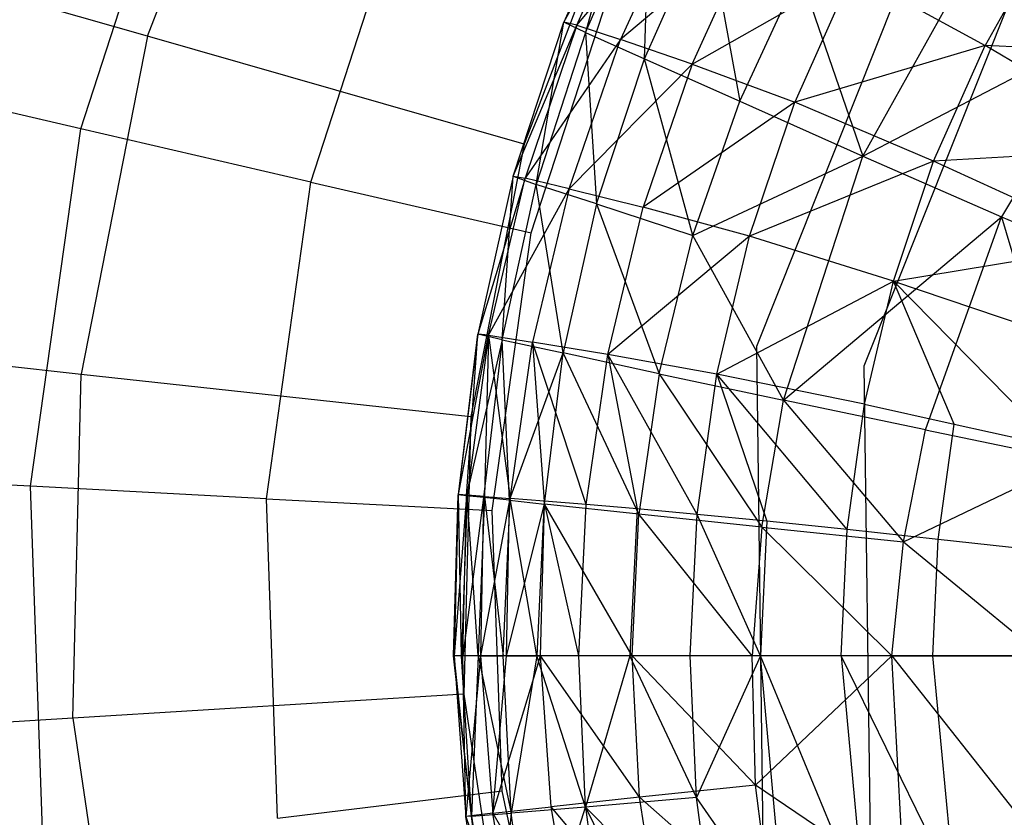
# Model space of a CAD drawing. Extents: x 1.6 to 24.9, y -15.7 to 0.
# Tile 6 of 246: x 3.172 to 4.254, y -12.047 to -11.17. Entities that reach past the tile are written whole.
import ezdxf

# ---------------------------------------------------------------- set-up
doc = ezdxf.new("R2010")
doc.units = 0
doc.header["$LTSCALE"] = 2.54
doc.layers.get('0').update_dxf_attribs({"color": 13, "linetype": 'CONTINUOUS'})

# ---------------------------------------------------------------- blocks, each defined once
blk = doc.blocks.new('ARES-203-D_STL')
at = {"color": 0}
for p, q in [((3.3125, -11.1887, 10.6443), (3.447, -10.8351, 10.6443)), ((3.3125, -11.1887, 10.6443), (3.447, -10.8351, 10.6443)), ((3.2392, -11.2905, 10.7733), (3.3618, -10.9132, 10.7733)), ((3.2392, -11.2905, 10.7733), (3.3618, -10.9132, 10.7733)), ((3.9821, -11.5292, 10.3659), (4.199, -10.9856, 10.3659)), ((3.9821, -11.5292, 16.5659), (4.199, -10.9856, 16.5659)), ((3.9821, -11.5292, 10.3659), (4.199, -10.9856, 10.3659)), ((3.9821, -11.5292, 16.5659), (4.199, -10.9856, 16.5659)), ((3.4921, -11.3489, 10.5824), (3.6007, -11.0146, 10.5824)), ((3.4921, -11.3489, 10.5824), (3.6007, -11.0146, 10.5824)), ((3.8426, -11.0095, 18.6091), (3.7701, -11.173, 18.6089)), ((3.8426, -11.0095, 18.6091), (3.7701, -11.173, 18.6089)), ((3.7701, -11.173, 18.6089), (3.8573, -11.0143, 18.1739)), ((3.7701, -11.173, 18.6089), (3.8573, -11.0143, 18.1739)), ((3.7842, -11.1764, 18.1737), (3.8573, -11.0143, 18.1739)), ((3.7842, -11.1764, 18.1737), (3.8573, -11.0143, 18.1739)), ((3.8426, -11.0095, 18.6091), (3.7938, -11.1846, 19.049)), ((3.8426, -11.0095, 18.6091), (3.7938, -11.1846, 19.049)), ((3.8351, -11.0219, 10.2859), (3.7265, -11.3072, 10.2859)), ((3.8351, -11.0219, 10.2859), (3.7265, -11.3072, 10.2859)), ((3.7938, -11.1846, 19.049), (3.8645, -11.0234, 19.0491)), ((3.7938, -11.1846, 19.049), (3.8645, -11.0234, 19.0491)), ((3.8587, -11.2133, 19.4881), (3.8645, -11.0234, 19.0491)), ((3.8587, -11.2133, 19.4881), (3.8645, -11.0234, 19.0491)), ((3.7842, -11.1764, 18.1737), (3.9044, -11.0345, 17.7492)), ((3.7842, -11.1764, 18.1737), (3.9044, -11.0345, 17.7492)), ((3.9044, -11.0345, 17.7492), (3.8323, -11.1924, 17.7491)), ((3.9044, -11.0345, 17.7492), (3.8323, -11.1924, 17.7491)), ((3.8587, -11.2133, 19.4881), (3.927, -11.0593, 19.4881)), ((3.8587, -11.2133, 19.4881), (3.927, -11.0593, 19.4881)), ((3.927, -11.0593, 19.4881), (3.9633, -11.2602, 19.9211)), ((3.927, -11.0593, 19.4881), (3.9633, -11.2602, 19.9211)), ((4.1001, -11.5511, 16.5659), (4.2996, -11.0509, 16.5659)), ((4.1001, -11.5511, 15.1659), (4.2996, -11.0509, 15.1659)), ((4.1001, -11.5511, 16.5659), (4.2996, -11.0509, 16.5659)), ((4.1001, -11.5511, 15.1659), (4.2996, -11.0509, 15.1659)), ((3.3125, -11.1887, 10.6443), (2.8676, -11.0614, 10.9263)), ((3.3125, -11.1887, 10.6443), (2.8676, -11.0614, 10.9263)), ((3.9799, -11.0678, 17.3414), (3.8323, -11.1924, 17.7491)), ((3.9799, -11.0678, 17.3414), (3.8323, -11.1924, 17.7491)), ((3.9112, -11.2193, 17.3414), (3.9799, -11.0678, 17.3414)), ((3.9112, -11.2193, 17.3414), (3.9799, -11.0678, 17.3414)), ((4.0987, -11.3203, 20.3432), (4.2356, -11.0748, 20.3428)), ((4.0987, -11.3203, 20.3432), (4.2356, -11.0748, 20.3428)), ((4.3012, -11.0775, 16.6034), (4.233, -11.1987, 16.6034)), ((4.3012, -11.0775, 16.6034), (4.233, -11.1987, 16.6034)), ((3.7343, -11.4048, 10.3659), (3.8295, -11.1117, 10.3659)), ((3.7343, -11.4048, 10.3659), (3.8295, -11.1117, 10.3659)), ((3.9112, -11.2193, 17.3414), (4.0872, -11.1192, 16.9576)), ((3.9112, -11.2193, 17.3414), (4.0872, -11.1192, 16.9576)), ((3.9633, -11.2602, 19.9211), (4.0291, -11.1183, 19.921)), ((3.9633, -11.2602, 19.9211), (4.0291, -11.1183, 19.921)), ((4.0872, -11.1192, 16.9576), (4.0238, -11.2612, 16.9574)), ((4.0872, -11.1192, 16.9576), (4.0238, -11.2612, 16.9574)), ((4.0291, -11.1183, 19.921), (4.0987, -11.3203, 20.3432)), ((4.0291, -11.1183, 19.921), (4.0987, -11.3203, 20.3432)), ((4.0872, -11.1192, 16.9576), (4.233, -11.1987, 16.6034)), ((4.0872, -11.1192, 16.9576), (4.233, -11.1987, 16.6034)), ((3.7143, -11.3425, 18.6088), (3.7701, -11.173, 18.6089)), ((3.7143, -11.3425, 18.6088), (3.7701, -11.173, 18.6089)), ((3.7143, -11.3425, 18.6088), (3.7842, -11.1764, 18.1737)), ((3.7143, -11.3425, 18.6088), (3.7842, -11.1764, 18.1737)), ((3.7842, -11.1764, 18.1737), (3.7274, -11.3446, 18.1736)), ((3.7842, -11.1764, 18.1737), (3.7274, -11.3446, 18.1736)), ((3.7397, -11.3515, 19.0489), (3.7701, -11.173, 18.6089)), ((3.7397, -11.3515, 19.0489), (3.7701, -11.173, 18.6089)), ((3.7842, -11.1764, 18.1737), (3.7701, -11.173, 18.6089)), ((3.7842, -11.1764, 18.1737), (3.7701, -11.173, 18.6089)), ((3.7938, -11.1846, 19.049), (3.7701, -11.173, 18.6089)), ((3.7938, -11.1846, 19.049), (3.7701, -11.173, 18.6089)), ((3.7842, -11.1764, 18.1737), (3.8323, -11.1924, 17.7491)), ((3.7842, -11.1764, 18.1737), (3.8323, -11.1924, 17.7491)), ((4.0987, -11.3203, 20.3432), (4.3768, -11.1754, 20.7509)), ((4.0987, -11.3203, 20.3432), (4.3768, -11.1754, 20.7509)), ((4.3768, -11.1754, 20.7509), (4.251, -11.3871, 20.7513)), ((4.3768, -11.1754, 20.7509), (4.251, -11.3871, 20.7513)), ((3.3125, -11.1887, 10.6443), (3.2396, -11.56, 10.6443)), ((3.3125, -11.1887, 10.6443), (3.2396, -11.56, 10.6443)), ((3.7265, -11.3072, 10.2859), (3.3125, -11.1887, 10.6443)), ((3.7265, -11.3072, 10.2859), (3.3125, -11.1887, 10.6443)), ((3.7938, -11.1846, 19.049), (3.7397, -11.3515, 19.0489)), ((3.7938, -11.1846, 19.049), (3.7397, -11.3515, 19.0489)), ((3.7938, -11.1846, 19.049), (3.8587, -11.2133, 19.4881)), ((3.7938, -11.1846, 19.049), (3.8587, -11.2133, 19.4881)), ((3.7938, -11.1846, 19.049), (3.806, -11.373, 19.4881)), ((3.7938, -11.1846, 19.049), (3.806, -11.373, 19.4881)), ((3.8323, -11.1924, 17.7491), (3.7274, -11.3446, 18.1736)), ((3.8323, -11.1924, 17.7491), (3.7274, -11.3446, 18.1736)), ((3.7759, -11.3564, 17.7491), (3.8323, -11.1924, 17.7491)), ((3.7759, -11.3564, 17.7491), (3.8323, -11.1924, 17.7491)), ((3.9112, -11.2193, 17.3414), (3.8323, -11.1924, 17.7491)), ((3.9112, -11.2193, 17.3414), (3.8323, -11.1924, 17.7491)), ((4.233, -11.1987, 16.6034), (4.0238, -11.2612, 16.9574)), ((4.233, -11.1987, 16.6034), (4.0238, -11.2612, 16.9574)), ((4.1765, -11.3259, 16.6034), (4.233, -11.1987, 16.6034)), ((4.1765, -11.3259, 16.6034), (4.233, -11.1987, 16.6034)), ((4.4816, -11.2117, 16.283), (4.233, -11.1987, 16.6034)), ((4.4236, -11.3122, 16.2839), (4.233, -11.1987, 16.6034)), ((4.4816, -11.2117, 16.283), (4.233, -11.1987, 16.6034)), ((4.4236, -11.3122, 16.2839), (4.233, -11.1987, 16.6034)), ((3.7759, -11.3564, 17.7491), (3.9112, -11.2193, 17.3414)), ((3.7759, -11.3564, 17.7491), (3.9112, -11.2193, 17.3414)), ((3.806, -11.373, 19.4881), (3.8587, -11.2133, 19.4881)), ((3.806, -11.373, 19.4881), (3.8587, -11.2133, 19.4881)), ((3.9112, -11.2193, 17.3414), (3.8573, -11.3767, 17.3414)), ((3.9112, -11.2193, 17.3414), (3.8573, -11.3767, 17.3414)), ((3.9117, -11.4078, 19.9212), (3.8587, -11.2133, 19.4881)), ((3.8587, -11.2133, 19.4881), (3.9633, -11.2602, 19.9211)), ((3.8587, -11.2133, 19.4881), (3.9633, -11.2602, 19.9211)), ((3.9117, -11.4078, 19.9212), (3.8587, -11.2133, 19.4881)), ((3.9112, -11.2193, 17.3414), (4.0238, -11.2612, 16.9574)), ((3.9112, -11.2193, 17.3414), (4.0238, -11.2612, 16.9574)), ((3.2392, -11.2905, 10.7733), (2.978, -11.2302, 10.9375)), ((3.2392, -11.2905, 10.7733), (2.978, -11.2302, 10.9375)), ((4.0238, -11.2612, 16.9574), (3.8573, -11.3767, 17.3414)), ((4.0238, -11.2612, 16.9574), (3.8573, -11.3767, 17.3414)), ((3.9117, -11.4078, 19.9212), (3.9633, -11.2602, 19.9211)), ((3.9117, -11.4078, 19.9212), (3.9633, -11.2602, 19.9211)), ((3.9633, -11.2602, 19.9211), (4.0987, -11.3203, 20.3432)), ((3.9633, -11.2602, 19.9211), (4.0987, -11.3203, 20.3432)), ((3.9741, -11.4086, 16.9572), (4.0238, -11.2612, 16.9574)), ((3.9741, -11.4086, 16.9572), (4.0238, -11.2612, 16.9574)), ((4.1765, -11.3259, 16.6034), (4.0238, -11.2612, 16.9574)), ((4.1765, -11.3259, 16.6034), (4.0238, -11.2612, 16.9574)), ((3.184, -11.6834, 10.7733), (3.2392, -11.2905, 10.7733)), ((3.184, -11.6834, 10.7733), (3.2392, -11.2905, 10.7733)), ((3.4921, -11.3489, 10.5824), (3.2392, -11.2905, 10.7733)), ((3.4921, -11.3489, 10.5824), (3.2392, -11.2905, 10.7733)), ((3.7265, -11.3072, 10.2859), (3.6677, -11.6068, 10.2859)), ((3.7265, -11.3072, 10.2859), (3.6677, -11.6068, 10.2859)), ((4.4236, -11.3122, 16.2839), (4.1765, -11.3259, 16.6034)), ((4.4236, -11.3122, 16.2839), (4.1765, -11.3259, 16.6034)), ((3.9117, -11.4078, 19.9212), (4.0987, -11.3203, 20.3432)), ((3.9117, -11.4078, 19.9212), (4.0987, -11.3203, 20.3432)), ((4.1765, -11.3259, 16.6034), (3.9741, -11.4086, 16.9572)), ((4.1765, -11.3259, 16.6034), (3.9741, -11.4086, 16.9572)), ((4.0115, -11.5887, 20.3435), (4.0987, -11.3203, 20.3432)), ((4.0115, -11.5887, 20.3435), (4.0987, -11.3203, 20.3432)), ((4.0987, -11.3203, 20.3432), (4.251, -11.3871, 20.7513)), ((4.0987, -11.3203, 20.3432), (4.251, -11.3871, 20.7513)), ((4.1323, -11.4578, 16.6034), (4.1765, -11.3259, 16.6034)), ((4.1323, -11.4578, 16.6034), (4.1765, -11.3259, 16.6034)), ((4.3756, -11.4177, 16.2847), (4.1765, -11.3259, 16.6034)), ((4.3756, -11.4177, 16.2847), (4.1765, -11.3259, 16.6034)), ((3.4431, -11.697, 10.5824), (3.4921, -11.3489, 10.5824)), ((3.4431, -11.697, 10.5824), (3.4921, -11.3489, 10.5824)), ((3.4921, -11.3489, 10.5824), (3.7343, -11.4048, 10.3659)), ((3.4921, -11.3489, 10.5824), (3.7343, -11.4048, 10.3659)), ((3.7143, -11.3425, 18.6088), (3.6754, -11.5163, 18.6087)), ((3.7143, -11.3425, 18.6088), (3.6754, -11.5163, 18.6087)), ((3.7274, -11.3446, 18.1736), (3.6754, -11.5163, 18.6087)), ((3.7274, -11.3446, 18.1736), (3.6754, -11.5163, 18.6087)), ((3.6872, -11.5174, 18.1735), (3.7274, -11.3446, 18.1736)), ((3.6872, -11.5174, 18.1735), (3.7274, -11.3446, 18.1736)), ((3.7023, -11.5224, 19.0488), (3.7143, -11.3425, 18.6088)), ((3.7023, -11.5224, 19.0488), (3.7143, -11.3425, 18.6088)), ((3.7023, -11.5224, 19.0488), (3.7397, -11.3515, 19.0489)), ((3.7023, -11.5224, 19.0488), (3.7397, -11.3515, 19.0489)), ((3.7143, -11.3425, 18.6088), (3.7274, -11.3446, 18.1736)), ((3.7143, -11.3425, 18.6088), (3.7274, -11.3446, 18.1736)), ((3.7143, -11.3425, 18.6088), (3.7397, -11.3515, 19.0489)), ((3.7143, -11.3425, 18.6088), (3.7397, -11.3515, 19.0489)), ((3.7759, -11.3564, 17.7491), (3.7274, -11.3446, 18.1736)), ((3.7759, -11.3564, 17.7491), (3.7274, -11.3446, 18.1736)), ((3.7693, -11.5368, 19.4881), (3.7397, -11.3515, 19.0489)), ((3.806, -11.373, 19.4881), (3.7397, -11.3515, 19.0489)), ((3.7693, -11.5368, 19.4881), (3.7397, -11.3515, 19.0489)), ((3.806, -11.373, 19.4881), (3.7397, -11.3515, 19.0489)), ((3.6872, -11.5174, 18.1735), (3.7759, -11.3564, 17.7491)), ((3.6872, -11.5174, 18.1735), (3.7759, -11.3564, 17.7491)), ((3.7759, -11.3564, 17.7491), (3.7355, -11.525, 17.7491)), ((3.7759, -11.3564, 17.7491), (3.7355, -11.525, 17.7491)), ((3.7759, -11.3564, 17.7491), (3.8573, -11.3767, 17.3414)), ((3.7759, -11.3564, 17.7491), (3.8573, -11.3767, 17.3414)), ((3.806, -11.373, 19.4881), (3.7693, -11.5368, 19.4881)), ((3.806, -11.373, 19.4881), (3.7693, -11.5368, 19.4881)), ((3.806, -11.373, 19.4881), (3.9117, -11.4078, 19.9212)), ((3.806, -11.373, 19.4881), (3.9117, -11.4078, 19.9212)), ((3.806, -11.373, 19.4881), (3.8747, -11.5596, 19.9213)), ((3.806, -11.373, 19.4881), (3.8747, -11.5596, 19.9213)), ((3.8184, -11.5386, 17.3414), (3.8573, -11.3767, 17.3414)), ((3.8184, -11.5386, 17.3414), (3.8573, -11.3767, 17.3414)), ((3.9741, -11.4086, 16.9572), (3.8573, -11.3767, 17.3414)), ((3.9741, -11.4086, 16.9572), (3.8573, -11.3767, 17.3414)), ((4.0115, -11.5887, 20.3435), (4.251, -11.3871, 20.7513)), ((4.0115, -11.5887, 20.3435), (4.251, -11.3871, 20.7513)), ((4.1677, -11.6214, 20.7515), (4.251, -11.3871, 20.7513)), ((4.1677, -11.6214, 20.7515), (4.251, -11.3871, 20.7513)), ((4.251, -11.3871, 20.7513), (4.5488, -11.5158, 21.5149)), ((4.251, -11.3871, 20.7513), (4.5488, -11.5158, 21.5149)), ((4.251, -11.3871, 20.7513), (4.3303, -11.655, 21.1427)), ((4.251, -11.3871, 20.7513), (4.3303, -11.655, 21.1427)), ((3.6914, -11.71, 10.3659), (3.7343, -11.4048, 10.3659)), ((3.6914, -11.71, 10.3659), (3.7343, -11.4048, 10.3659)), ((3.9741, -11.4086, 16.9572), (3.8184, -11.5386, 17.3414)), ((3.9741, -11.4086, 16.9572), (3.8184, -11.5386, 17.3414)), ((3.8747, -11.5596, 19.9213), (3.9117, -11.4078, 19.9212)), ((3.8747, -11.5596, 19.9213), (3.9117, -11.4078, 19.9212)), ((4.0115, -11.5887, 20.3435), (3.9117, -11.4078, 19.9212)), ((4.0115, -11.5887, 20.3435), (3.9117, -11.4078, 19.9212)), ((3.9383, -11.5601, 16.9571), (3.9741, -11.4086, 16.9572)), ((3.9383, -11.5601, 16.9571), (3.9741, -11.4086, 16.9572)), ((4.1323, -11.4578, 16.6034), (3.9741, -11.4086, 16.9572)), ((4.1323, -11.4578, 16.6034), (3.9741, -11.4086, 16.9572)), ((4.1323, -11.4578, 16.6034), (4.3756, -11.4177, 16.2847)), ((4.1323, -11.4578, 16.6034), (4.3756, -11.4177, 16.2847)), ((3.9383, -11.5601, 16.9571), (4.1323, -11.4578, 16.6034)), ((3.9383, -11.5601, 16.9571), (4.1323, -11.4578, 16.6034)), ((4.1005, -11.5932, 16.6033), (4.1323, -11.4578, 16.6034)), ((4.1005, -11.5932, 16.6033), (4.1323, -11.4578, 16.6034)), ((4.1323, -11.4578, 16.6034), (4.338, -11.5272, 16.2853)), ((4.311, -11.6398, 16.2858), (4.1323, -11.4578, 16.6034)), ((4.1992, -11.615, 16.44), (4.1323, -11.4578, 16.6034)), ((4.311, -11.6398, 16.2858), (4.1323, -11.4578, 16.6034)), ((4.1992, -11.615, 16.44), (4.1323, -11.4578, 16.6034)), ((4.1323, -11.4578, 16.6034), (4.338, -11.5272, 16.2853)), ((2.7795, -11.5096, 10.9263), (3.2396, -11.56, 10.6443)), ((2.7795, -11.5096, 10.9263), (3.2396, -11.56, 10.6443)), ((3.6754, -11.5163, 18.6087), (3.6538, -11.6926, 18.6086)), ((3.6754, -11.5163, 18.6087), (3.6538, -11.6926, 18.6086)), ((3.6542, -11.6924, 18.39), (3.6754, -11.5163, 18.6087)), ((3.6542, -11.6924, 18.39), (3.6754, -11.5163, 18.6087)), ((3.6542, -11.6924, 18.39), (3.6872, -11.5174, 18.1735)), ((3.6542, -11.6924, 18.39), (3.6872, -11.5174, 18.1735)), ((3.6629, -11.6937, 18.8284), (3.6754, -11.5163, 18.6087)), ((3.6629, -11.6937, 18.8284), (3.6754, -11.5163, 18.6087)), ((3.7023, -11.5224, 19.0488), (3.6629, -11.6937, 18.8284)), ((3.7023, -11.5224, 19.0488), (3.6629, -11.6937, 18.8284)), ((3.6872, -11.5174, 18.1735), (3.6639, -11.693, 18.1734)), ((3.6872, -11.5174, 18.1735), (3.6639, -11.693, 18.1734)), ((3.7023, -11.5224, 19.0488), (3.6754, -11.5163, 18.6087)), ((3.7023, -11.5224, 19.0488), (3.6754, -11.5163, 18.6087)), ((3.6872, -11.5174, 18.1735), (3.6754, -11.5163, 18.6087)), ((3.6872, -11.5174, 18.1735), (3.6754, -11.5163, 18.6087)), ((3.7023, -11.5224, 19.0488), (3.6818, -11.6958, 19.0488)), ((3.7023, -11.5224, 19.0488), (3.6818, -11.6958, 19.0488)), ((3.6872, -11.5174, 18.1735), (3.683, -11.6945, 17.9595)), ((3.6872, -11.5174, 18.1735), (3.683, -11.6945, 17.9595)), ((3.6872, -11.5174, 18.1735), (3.7112, -11.6967, 17.749)), ((3.6872, -11.5174, 18.1735), (3.7112, -11.6967, 17.749)), ((3.6872, -11.5174, 18.1735), (3.7355, -11.525, 17.7491)), ((3.6872, -11.5174, 18.1735), (3.7355, -11.525, 17.7491)), ((3.7105, -11.6988, 19.2689), (3.7023, -11.5224, 19.0488)), ((3.7023, -11.5224, 19.0488), (3.7693, -11.5368, 19.4881)), ((3.7023, -11.5224, 19.0488), (3.7693, -11.5368, 19.4881)), ((3.7105, -11.6988, 19.2689), (3.7023, -11.5224, 19.0488)), ((3.7112, -11.6967, 17.749), (3.7355, -11.525, 17.7491)), ((3.7112, -11.6967, 17.749), (3.7355, -11.525, 17.7491)), ((3.7355, -11.525, 17.7491), (3.7484, -11.6997, 17.5427)), ((3.8184, -11.5386, 17.3414), (3.7355, -11.525, 17.7491)), ((3.8184, -11.5386, 17.3414), (3.7355, -11.525, 17.7491)), ((3.7947, -11.7035, 17.3413), (3.7355, -11.525, 17.7491)), ((3.7947, -11.7035, 17.3413), (3.7355, -11.525, 17.7491)), ((3.7355, -11.525, 17.7491), (3.7484, -11.6997, 17.5427)), ((3.9898, -12.1144, 10.3659), (3.9821, -11.5292, 10.3659)), ((3.9898, -12.1144, 16.5659), (3.9821, -11.5292, 16.5659)), ((3.9821, -11.5292, 16.5659), (3.9821, -11.5292, 10.3659)), ((3.9898, -12.1144, 10.3659), (3.9821, -11.5292, 10.3659)), ((3.9821, -11.5292, 16.5659), (3.9821, -11.5292, 10.3659)), ((3.9898, -12.1144, 16.5659), (3.9821, -11.5292, 16.5659)), ((3.7105, -11.6988, 19.2689), (3.7693, -11.5368, 19.4881)), ((3.7105, -11.6988, 19.2689), (3.7693, -11.5368, 19.4881)), ((3.7487, -11.7029, 19.4881), (3.7693, -11.5368, 19.4881)), ((3.7487, -11.7029, 19.4881), (3.7693, -11.5368, 19.4881)), ((3.8524, -11.7141, 19.9213), (3.7693, -11.5368, 19.4881)), ((3.8747, -11.5596, 19.9213), (3.7693, -11.5368, 19.4881)), ((3.8524, -11.7141, 19.9213), (3.7693, -11.5368, 19.4881)), ((3.8747, -11.5596, 19.9213), (3.7693, -11.5368, 19.4881)), ((3.7947, -11.7035, 17.3413), (3.8184, -11.5386, 17.3414)), ((3.7947, -11.7035, 17.3413), (3.8184, -11.5386, 17.3414)), ((3.8184, -11.5386, 17.3414), (3.8505, -11.7083, 17.1458)), ((3.9383, -11.5601, 16.9571), (3.8184, -11.5386, 17.3414)), ((3.9383, -11.5601, 16.9571), (3.8184, -11.5386, 17.3414)), ((3.9165, -11.7143, 16.957), (3.8184, -11.5386, 17.3414)), ((3.9165, -11.7143, 16.957), (3.8184, -11.5386, 17.3414)), ((3.8184, -11.5386, 17.3414), (3.8505, -11.7083, 17.1458)), ((4.1072, -12.0895, 16.5659), (4.1001, -11.5511, 16.5659)), ((4.1072, -12.0895, 15.1659), (4.1001, -11.5511, 15.1659)), ((4.1001, -11.5511, 15.1659), (4.1001, -11.5511, 16.5659)), ((4.1072, -12.0895, 16.5659), (4.1001, -11.5511, 16.5659)), ((4.1001, -11.5511, 15.1659), (4.1001, -11.5511, 16.5659)), ((4.1072, -12.0895, 15.1659), (4.1001, -11.5511, 15.1659)), ((3.2305, -11.9382, 10.6443), (3.2396, -11.56, 10.6443)), ((3.2305, -11.9382, 10.6443), (3.2396, -11.56, 10.6443)), ((3.2396, -11.56, 10.6443), (3.6677, -11.6068, 10.2859)), ((3.2396, -11.56, 10.6443), (3.6677, -11.6068, 10.2859)), ((3.8747, -11.5596, 19.9213), (3.8524, -11.7141, 19.9213)), ((3.8747, -11.5596, 19.9213), (3.8524, -11.7141, 19.9213)), ((3.8747, -11.5596, 19.9213), (4.0115, -11.5887, 20.3435)), ((3.8747, -11.5596, 19.9213), (4.0115, -11.5887, 20.3435)), ((3.8747, -11.5596, 19.9213), (3.9875, -11.7283, 20.3435)), ((3.8747, -11.5596, 19.9213), (3.9875, -11.7283, 20.3435)), ((3.9165, -11.7143, 16.957), (3.9383, -11.5601, 16.9571)), ((3.9165, -11.7143, 16.957), (3.9383, -11.5601, 16.9571)), ((3.9383, -11.5601, 16.9571), (3.9932, -11.7218, 16.7759)), ((4.1005, -11.5932, 16.6033), (3.9383, -11.5601, 16.9571)), ((4.1005, -11.5932, 16.6033), (3.9383, -11.5601, 16.9571)), ((4.0813, -11.7309, 16.6033), (3.9383, -11.5601, 16.9571)), ((4.0813, -11.7309, 16.6033), (3.9383, -11.5601, 16.9571)), ((3.9383, -11.5601, 16.9571), (3.9932, -11.7218, 16.7759)), ((3.9875, -11.7283, 20.3435), (4.0115, -11.5887, 20.3435)), ((3.9875, -11.7283, 20.3435), (4.0115, -11.5887, 20.3435)), ((4.1677, -11.6214, 20.7515), (4.0115, -11.5887, 20.3435)), ((4.0115, -11.5887, 20.3435), (4.1432, -11.7444, 20.7516)), ((4.0115, -11.5887, 20.3435), (4.1432, -11.7444, 20.7516)), ((4.1677, -11.6214, 20.7515), (4.0115, -11.5887, 20.3435)), ((4.0813, -11.7309, 16.6033), (4.1005, -11.5932, 16.6033)), ((4.0813, -11.7309, 16.6033), (4.1005, -11.5932, 16.6033)), ((4.1005, -11.5932, 16.6033), (4.1992, -11.615, 16.44)), ((4.1005, -11.5932, 16.6033), (4.1992, -11.615, 16.44)), ((3.6677, -11.6068, 10.2859), (3.6603, -11.912, 10.2859)), ((3.6677, -11.6068, 10.2859), (3.6603, -11.912, 10.2859)), ((4.1432, -11.7444, 20.7516), (4.1677, -11.6214, 20.7515)), ((4.1432, -11.7444, 20.7516), (4.1677, -11.6214, 20.7515)), ((4.1677, -11.6214, 20.7515), (4.3303, -11.655, 21.1427)), ((4.1677, -11.6214, 20.7515), (4.3303, -11.655, 21.1427)), ((4.1814, -11.7419, 16.4402), (4.1992, -11.615, 16.44)), ((4.1814, -11.7419, 16.4402), (4.1992, -11.615, 16.44)), ((4.1992, -11.615, 16.44), (4.311, -11.6398, 16.2858)), ((4.1992, -11.615, 16.44), (4.311, -11.6398, 16.2858)), ((4.1432, -11.7444, 20.7516), (4.3303, -11.655, 21.1427)), ((4.1432, -11.7444, 20.7516), (4.3303, -11.655, 21.1427)), ((3.184, -11.6834, 10.7733), (2.9163, -11.6694, 10.9375)), ((3.184, -11.6834, 10.7733), (2.9163, -11.6694, 10.9375)), ((3.1978, -12.0799, 10.7733), (3.184, -11.6834, 10.7733)), ((3.4431, -11.697, 10.5824), (3.184, -11.6834, 10.7733)), ((3.1978, -12.0799, 10.7733), (3.184, -11.6834, 10.7733)), ((3.4431, -11.697, 10.5824), (3.184, -11.6834, 10.7733)), ((3.4554, -12.0483, 10.5824), (3.4431, -11.697, 10.5824)), ((3.4431, -11.697, 10.5824), (3.6914, -11.71, 10.3659)), ((3.4431, -11.697, 10.5824), (3.6914, -11.71, 10.3659)), ((3.4554, -12.0483, 10.5824), (3.4431, -11.697, 10.5824)), ((3.6489, -11.8698, 18.39), (3.6542, -11.6924, 18.39)), ((3.6489, -11.8698, 18.39), (3.6542, -11.6924, 18.39)), ((3.6489, -11.8698, 18.39), (3.6538, -11.6926, 18.6086)), ((3.6489, -11.8698, 18.39), (3.6538, -11.6926, 18.6086)), ((3.6538, -11.6926, 18.6086), (3.6494, -11.8698, 18.6086)), ((3.6538, -11.6926, 18.6086), (3.6494, -11.8698, 18.6086)), ((3.6629, -11.6937, 18.8284), (3.6494, -11.8698, 18.6086)), ((3.6629, -11.6937, 18.8284), (3.6494, -11.8698, 18.6086)), ((3.6542, -11.6924, 18.39), (3.6538, -11.6926, 18.6086)), ((3.6542, -11.6924, 18.39), (3.6538, -11.6926, 18.6086)), ((3.6629, -11.6937, 18.8284), (3.6538, -11.6926, 18.6086)), ((3.6629, -11.6937, 18.8284), (3.6538, -11.6926, 18.6086)), ((3.6639, -11.693, 18.1734), (3.6542, -11.6924, 18.39)), ((3.6639, -11.693, 18.1734), (3.6542, -11.6924, 18.39)), ((3.6577, -11.8698, 18.1734), (3.6542, -11.6924, 18.39)), ((3.6577, -11.8698, 18.1734), (3.6542, -11.6924, 18.39)), ((3.6639, -11.693, 18.1734), (3.6577, -11.8698, 18.1734)), ((3.6639, -11.693, 18.1734), (3.6577, -11.8698, 18.1734)), ((3.6592, -11.8698, 18.8284), (3.6629, -11.6937, 18.8284)), ((3.6592, -11.8698, 18.8284), (3.6629, -11.6937, 18.8284)), ((3.6818, -11.6958, 19.0488), (3.6592, -11.8698, 18.8284)), ((3.6818, -11.6958, 19.0488), (3.6592, -11.8698, 18.8284)), ((3.6818, -11.6958, 19.0488), (3.6629, -11.6937, 18.8284)), ((3.6818, -11.6958, 19.0488), (3.6629, -11.6937, 18.8284)), ((3.683, -11.6945, 17.9595), (3.6639, -11.693, 18.1734)), ((3.683, -11.6945, 17.9595), (3.6639, -11.693, 18.1734)), ((3.6759, -11.8698, 17.9595), (3.6639, -11.693, 18.1734)), ((3.6759, -11.8698, 17.9595), (3.6639, -11.693, 18.1734)), ((3.683, -11.6945, 17.9595), (3.6759, -11.8698, 17.9595)), ((3.683, -11.6945, 17.9595), (3.6759, -11.8698, 17.9595)), ((3.6818, -11.6958, 19.0488), (3.6784, -11.8698, 19.0487)), ((3.6818, -11.6958, 19.0488), (3.6784, -11.8698, 19.0487)), ((3.7105, -11.6988, 19.2689), (3.6818, -11.6958, 19.0488)), ((3.7105, -11.6988, 19.2689), (3.6818, -11.6958, 19.0488)), ((3.683, -11.6945, 17.9595), (3.7034, -11.8698, 17.749)), ((3.683, -11.6945, 17.9595), (3.7034, -11.8698, 17.749)), ((3.683, -11.6945, 17.9595), (3.7112, -11.6967, 17.749)), ((3.683, -11.6945, 17.9595), (3.7112, -11.6967, 17.749)), ((3.7034, -11.8698, 17.749), (3.7112, -11.6967, 17.749)), ((3.7034, -11.8698, 17.749), (3.7112, -11.6967, 17.749)), ((3.7484, -11.6997, 17.5427), (3.7112, -11.6967, 17.749)), ((3.7484, -11.6997, 17.5427), (3.7112, -11.6967, 17.749)), ((3.7402, -11.8698, 17.5427), (3.7112, -11.6967, 17.749)), ((3.7402, -11.8698, 17.5427), (3.7112, -11.6967, 17.749)), ((3.7105, -11.6988, 19.2689), (3.6784, -11.8698, 19.0487)), ((3.7105, -11.6988, 19.2689), (3.6784, -11.8698, 19.0487)), ((3.7069, -11.8698, 19.2689), (3.7105, -11.6988, 19.2689)), ((3.7069, -11.8698, 19.2689), (3.7105, -11.6988, 19.2689)), ((3.7069, -11.8698, 19.2689), (3.7487, -11.7029, 19.4881)), ((3.7069, -11.8698, 19.2689), (3.7487, -11.7029, 19.4881)), ((3.7105, -11.6988, 19.2689), (3.7487, -11.7029, 19.4881)), ((3.7105, -11.6988, 19.2689), (3.7487, -11.7029, 19.4881)), ((3.7484, -11.6997, 17.5427), (3.7402, -11.8698, 17.5427)), ((3.7484, -11.6997, 17.5427), (3.7402, -11.8698, 17.5427)), ((3.7444, -11.8698, 19.4881), (3.7487, -11.7029, 19.4881)), ((3.7444, -11.8698, 19.4881), (3.7487, -11.7029, 19.4881)), ((3.7947, -11.7035, 17.3413), (3.7484, -11.6997, 17.5427)), ((3.7947, -11.7035, 17.3413), (3.7484, -11.6997, 17.5427)), ((3.7864, -11.8698, 17.3413), (3.7484, -11.6997, 17.5427)), ((3.7864, -11.8698, 17.3413), (3.7484, -11.6997, 17.5427)), ((3.8452, -11.8698, 19.9213), (3.7487, -11.7029, 19.4881)), ((3.8452, -11.8698, 19.9213), (3.7487, -11.7029, 19.4881)), ((3.8524, -11.7141, 19.9213), (3.7487, -11.7029, 19.4881)), ((3.8524, -11.7141, 19.9213), (3.7487, -11.7029, 19.4881)), ((3.7864, -11.8698, 17.3413), (3.7947, -11.7035, 17.3413)), ((3.7864, -11.8698, 17.3413), (3.7947, -11.7035, 17.3413)), ((3.8505, -11.7083, 17.1458), (3.7947, -11.7035, 17.3413)), ((3.8505, -11.7083, 17.1458), (3.7947, -11.7035, 17.3413)), ((3.8505, -11.7083, 17.1458), (3.8426, -11.8698, 17.1458)), ((3.8505, -11.7083, 17.1458), (3.8426, -11.8698, 17.1458)), ((3.9165, -11.7143, 16.957), (3.8505, -11.7083, 17.1458)), ((3.9165, -11.7143, 16.957), (3.8505, -11.7083, 17.1458)), ((3.7021, -12.018, 10.3659), (3.6914, -11.71, 10.3659)), ((3.7021, -12.018, 10.3659), (3.6914, -11.71, 10.3659)), ((3.8452, -11.8698, 19.9213), (3.8524, -11.7141, 19.9213)), ((3.8452, -11.8698, 19.9213), (3.8524, -11.7141, 19.9213)), ((3.9771, -11.8698, 20.3436), (3.8524, -11.7141, 19.9213)), ((3.9875, -11.7283, 20.3435), (3.8524, -11.7141, 19.9213)), ((3.9771, -11.8698, 20.3436), (3.8524, -11.7141, 19.9213)), ((3.9875, -11.7283, 20.3435), (3.8524, -11.7141, 19.9213)), ((3.909, -11.8698, 16.957), (3.9165, -11.7143, 16.957)), ((3.909, -11.8698, 16.957), (3.9165, -11.7143, 16.957)), ((3.9932, -11.7218, 16.7759), (3.9165, -11.7143, 16.957)), ((3.9932, -11.7218, 16.7759), (3.9165, -11.7143, 16.957)), ((3.9862, -11.8698, 16.7758), (3.9165, -11.7143, 16.957)), ((3.9862, -11.8698, 16.7758), (3.9165, -11.7143, 16.957)), ((3.9875, -11.7283, 20.3435), (3.9771, -11.8698, 20.3436)), ((3.9875, -11.7283, 20.3435), (3.9771, -11.8698, 20.3436)), ((3.9932, -11.7218, 16.7759), (3.9862, -11.8698, 16.7758)), ((3.9932, -11.7218, 16.7759), (3.9862, -11.8698, 16.7758)), ((3.9875, -11.7283, 20.3435), (4.1432, -11.7444, 20.7516)), ((3.9875, -11.7283, 20.3435), (4.1432, -11.7444, 20.7516)), ((3.9875, -11.7283, 20.3435), (4.1307, -11.8698, 20.7516)), ((3.9875, -11.7283, 20.3435), (4.1307, -11.8698, 20.7516)), ((4.0813, -11.7309, 16.6033), (3.9932, -11.7218, 16.7759)), ((4.0813, -11.7309, 16.6033), (3.9932, -11.7218, 16.7759)), ((4.0748, -11.8698, 16.6033), (4.0813, -11.7309, 16.6033)), ((4.0748, -11.8698, 16.6033), (4.0813, -11.7309, 16.6033)), ((4.1814, -11.7419, 16.4402), (4.0813, -11.7309, 16.6033)), ((4.1814, -11.7419, 16.4402), (4.0813, -11.7309, 16.6033)), ((4.1307, -11.8698, 20.7516), (4.1432, -11.7444, 20.7516)), ((4.1307, -11.8698, 20.7516), (4.1432, -11.7444, 20.7516)), ((4.1432, -11.7444, 20.7516), (4.2955, -11.8698, 21.1428)), ((4.1432, -11.7444, 20.7516), (4.2955, -11.8698, 21.1428)), ((4.1755, -11.8698, 16.4402), (4.1814, -11.7419, 16.4402)), ((4.1755, -11.8698, 16.4402), (4.1814, -11.7419, 16.4402)), ((4.2947, -11.7543, 16.2861), (4.1814, -11.7419, 16.4402)), ((4.2947, -11.7543, 16.2861), (4.1814, -11.7419, 16.4402)), ((3.6577, -11.8698, 18.1734), (3.6489, -11.8698, 18.39)), ((3.6686, -12.0462, 18.1734), (3.6489, -11.8698, 18.39)), ((3.6577, -11.8698, 18.1734), (3.6489, -11.8698, 18.39)), ((3.6489, -11.8698, 18.39), (3.6494, -11.8698, 18.6086)), ((3.6489, -11.8698, 18.39), (3.6494, -11.8698, 18.6086)), ((3.6686, -12.0462, 18.1734), (3.6489, -11.8698, 18.39)), ((3.6592, -11.8698, 18.8284), (3.6494, -11.8698, 18.6086)), ((3.6494, -11.8698, 18.6086), (3.6622, -12.0463, 18.6086)), ((3.6592, -11.8698, 18.8284), (3.6494, -11.8698, 18.6086)), ((3.6686, -12.0462, 18.1734), (3.6494, -11.8698, 18.6086)), ((3.6686, -12.0462, 18.1734), (3.6494, -11.8698, 18.6086)), ((3.6494, -11.8698, 18.6086), (3.6622, -12.0463, 18.6086)), ((3.6759, -11.8698, 17.9595), (3.6577, -11.8698, 18.1734)), ((3.6759, -11.8698, 17.9595), (3.6577, -11.8698, 18.1734)), ((3.6686, -12.0462, 18.1734), (3.6577, -11.8698, 18.1734)), ((3.6686, -12.0462, 18.1734), (3.6577, -11.8698, 18.1734)), ((3.6622, -12.0463, 18.6086), (3.6592, -11.8698, 18.8284)), ((3.6784, -11.8698, 19.0487), (3.6592, -11.8698, 18.8284)), ((3.6622, -12.0463, 18.6086), (3.6592, -11.8698, 18.8284)), ((3.6784, -11.8698, 19.0487), (3.6592, -11.8698, 18.8284)), ((3.6784, -11.8698, 19.0487), (3.6622, -12.0463, 18.6086)), ((3.6784, -11.8698, 19.0487), (3.6622, -12.0463, 18.6086)), ((3.6759, -11.8698, 17.9595), (3.6686, -12.0462, 18.1734)), ((3.6759, -11.8698, 17.9595), (3.6686, -12.0462, 18.1734)), ((3.6759, -11.8698, 17.9595), (3.712, -12.0429, 17.749)), ((3.6759, -11.8698, 17.9595), (3.712, -12.0429, 17.749)), ((3.6759, -11.8698, 17.9595), (3.7034, -11.8698, 17.749)), ((3.6759, -11.8698, 17.9595), (3.7034, -11.8698, 17.749)), ((3.7069, -11.8698, 19.2689), (3.6784, -11.8698, 19.0487)), ((3.6784, -11.8698, 19.0487), (3.6919, -12.0429, 19.0488)), ((3.7069, -11.8698, 19.2689), (3.6784, -11.8698, 19.0487)), ((3.6784, -11.8698, 19.0487), (3.6919, -12.0429, 19.0488)), ((3.6919, -12.0429, 19.0488), (3.7069, -11.8698, 19.2689)), ((3.6919, -12.0429, 19.0488), (3.7069, -11.8698, 19.2689)), ((3.6919, -12.0429, 19.0488), (3.7444, -11.8698, 19.4881)), ((3.6919, -12.0429, 19.0488), (3.7444, -11.8698, 19.4881)), ((3.7402, -11.8698, 17.5427), (3.7034, -11.8698, 17.749)), ((3.7402, -11.8698, 17.5427), (3.7034, -11.8698, 17.749)), ((3.712, -12.0429, 17.749), (3.7034, -11.8698, 17.749)), ((3.712, -12.0429, 17.749), (3.7034, -11.8698, 17.749)), ((3.7069, -11.8698, 19.2689), (3.7444, -11.8698, 19.4881)), ((3.7069, -11.8698, 19.2689), (3.7444, -11.8698, 19.4881)), ((3.7402, -11.8698, 17.5427), (3.712, -12.0429, 17.749)), ((3.7402, -11.8698, 17.5427), (3.712, -12.0429, 17.749)), ((3.7864, -11.8698, 17.3413), (3.7402, -11.8698, 17.5427)), ((3.7864, -11.8698, 17.3413), (3.7402, -11.8698, 17.5427)), ((3.7938, -12.0363, 17.3413), (3.7402, -11.8698, 17.5427)), ((3.7938, -12.0363, 17.3413), (3.7402, -11.8698, 17.5427)), ((3.7563, -12.0359, 19.4881), (3.7444, -11.8698, 19.4881)), ((3.8533, -12.0253, 19.9213), (3.7444, -11.8698, 19.4881)), ((3.7563, -12.0359, 19.4881), (3.7444, -11.8698, 19.4881)), ((3.8533, -12.0253, 19.9213), (3.7444, -11.8698, 19.4881)), ((3.8452, -11.8698, 19.9213), (3.7444, -11.8698, 19.4881)), ((3.8452, -11.8698, 19.9213), (3.7444, -11.8698, 19.4881)), ((3.8426, -11.8698, 17.1458), (3.7864, -11.8698, 17.3413)), ((3.8426, -11.8698, 17.1458), (3.7864, -11.8698, 17.3413)), ((3.7938, -12.0363, 17.3413), (3.7864, -11.8698, 17.3413)), ((3.7938, -12.0363, 17.3413), (3.7864, -11.8698, 17.3413)), ((3.8426, -11.8698, 17.1458), (3.7938, -12.0363, 17.3413)), ((3.8426, -11.8698, 17.1458), (3.7938, -12.0363, 17.3413)), ((3.909, -11.8698, 16.957), (3.8426, -11.8698, 17.1458)), ((3.909, -11.8698, 16.957), (3.8426, -11.8698, 17.1458)), ((3.9158, -12.0254, 16.957), (3.8426, -11.8698, 17.1458)), ((3.9158, -12.0254, 16.957), (3.8426, -11.8698, 17.1458)), ((3.8533, -12.0253, 19.9213), (3.8452, -11.8698, 19.9213)), ((3.9808, -12.0118, 20.3435), (3.8452, -11.8698, 19.9213)), ((3.8533, -12.0253, 19.9213), (3.8452, -11.8698, 19.9213)), ((3.9808, -12.0118, 20.3435), (3.8452, -11.8698, 19.9213)), ((3.9771, -11.8698, 20.3436), (3.8452, -11.8698, 19.9213)), ((3.9771, -11.8698, 20.3436), (3.8452, -11.8698, 19.9213)), ((3.9862, -11.8698, 16.7758), (3.909, -11.8698, 16.957)), ((3.9862, -11.8698, 16.7758), (3.909, -11.8698, 16.957)), ((3.9158, -12.0254, 16.957), (3.909, -11.8698, 16.957)), ((3.9158, -12.0254, 16.957), (3.909, -11.8698, 16.957)), ((3.9862, -11.8698, 16.7758), (3.9158, -12.0254, 16.957)), ((3.9862, -11.8698, 16.7758), (3.9158, -12.0254, 16.957)), ((3.9808, -12.0118, 20.3435), (3.9771, -11.8698, 20.3436)), ((4.1307, -11.8698, 20.7516), (3.9771, -11.8698, 20.3436)), ((3.9808, -12.0118, 20.3435), (3.9771, -11.8698, 20.3436)), ((4.1307, -11.8698, 20.7516), (3.9771, -11.8698, 20.3436)), ((4.1307, -11.8698, 20.7516), (3.9808, -12.0118, 20.3435)), ((4.1307, -11.8698, 20.7516), (3.9808, -12.0118, 20.3435)), ((4.0748, -11.8698, 16.6033), (3.9862, -11.8698, 16.7758)), ((4.0748, -11.8698, 16.6033), (3.9862, -11.8698, 16.7758)), ((4.1004, -12.1464, 16.6033), (3.9862, -11.8698, 16.7758)), ((4.1004, -12.1464, 16.6033), (3.9862, -11.8698, 16.7758)), ((4.0131, -12.1647, 16.7759), (3.9862, -11.8698, 16.7758)), ((4.0131, -12.1647, 16.7759), (3.9862, -11.8698, 16.7758)), ((4.1755, -11.8698, 16.4402), (4.0748, -11.8698, 16.6033)), ((4.0748, -11.8698, 16.6033), (4.1004, -12.1464, 16.6033)), ((4.1755, -11.8698, 16.4402), (4.0748, -11.8698, 16.6033)), ((4.1994, -12.1245, 16.44), (4.0748, -11.8698, 16.6033)), ((4.1994, -12.1245, 16.44), (4.0748, -11.8698, 16.6033)), ((4.0748, -11.8698, 16.6033), (4.1004, -12.1464, 16.6033)), ((4.1444, -12.1229, 20.7515), (4.1307, -11.8698, 20.7516)), ((4.1307, -11.8698, 20.7516), (4.2955, -11.8698, 21.1428)), ((4.1307, -11.8698, 20.7516), (4.2955, -11.8698, 21.1428)), ((4.1307, -11.8698, 20.7516), (4.3049, -12.0905, 21.1427)), ((4.1307, -11.8698, 20.7516), (4.3049, -12.0905, 21.1427)), ((4.1444, -12.1229, 20.7515), (4.1307, -11.8698, 20.7516)), ((4.2892, -11.8698, 16.2862), (4.1755, -11.8698, 16.4402)), ((4.1994, -12.1245, 16.44), (4.1755, -11.8698, 16.4402)), ((4.2892, -11.8698, 16.2862), (4.1755, -11.8698, 16.4402)), ((4.1994, -12.1245, 16.44), (4.1755, -11.8698, 16.4402)), ((3.6603, -11.912, 10.2859), (3.2305, -11.9382, 10.6443)), ((3.6603, -11.912, 10.2859), (3.2305, -11.9382, 10.6443)), ((3.6603, -11.912, 10.2859), (3.7047, -12.2141, 10.2859)), ((3.6603, -11.912, 10.2859), (3.7047, -12.2141, 10.2859)), ((3.2305, -11.9382, 10.6443), (2.7686, -11.9663, 10.9263)), ((3.2305, -11.9382, 10.6443), (2.7686, -11.9663, 10.9263)), ((3.2305, -11.9382, 10.6443), (3.2854, -12.3125, 10.6443)), ((3.2305, -11.9382, 10.6443), (3.2854, -12.3125, 10.6443)), ((3.4554, -12.0483, 10.5824), (3.7021, -12.018, 10.3659)), ((3.4554, -12.0483, 10.5824), (3.7021, -12.018, 10.3659)), ((3.7662, -12.3195, 10.3659), (3.7021, -12.018, 10.3659)), ((3.7662, -12.3195, 10.3659), (3.7021, -12.018, 10.3659)), ((3.9808, -12.0118, 20.3435), (3.8533, -12.0253, 19.9213)), ((3.9808, -12.0118, 20.3435), (3.8533, -12.0253, 19.9213)), ((3.999, -12.1529, 20.3435), (3.9808, -12.0118, 20.3435)), ((4.1444, -12.1229, 20.7515), (3.9808, -12.0118, 20.3435)), ((3.999, -12.1529, 20.3435), (3.9808, -12.0118, 20.3435)), ((4.1444, -12.1229, 20.7515), (3.9808, -12.0118, 20.3435)), ((3.8533, -12.0253, 19.9213), (3.7563, -12.0359, 19.4881)), ((3.8533, -12.0253, 19.9213), (3.7563, -12.0359, 19.4881)), ((3.9158, -12.0254, 16.957), (3.7938, -12.0363, 17.3413)), ((3.9158, -12.0254, 16.957), (3.7938, -12.0363, 17.3413)), ((3.8768, -12.179, 19.9213), (3.8533, -12.0253, 19.9213)), ((3.999, -12.1529, 20.3435), (3.8533, -12.0253, 19.9213)), ((3.8768, -12.179, 19.9213), (3.8533, -12.0253, 19.9213)), ((3.999, -12.1529, 20.3435), (3.8533, -12.0253, 19.9213)), ((4.0131, -12.1647, 16.7759), (3.9158, -12.0254, 16.957)), ((4.0131, -12.1647, 16.7759), (3.9158, -12.0254, 16.957)), ((3.937, -12.1797, 16.9571), (3.9158, -12.0254, 16.957)), ((3.937, -12.1797, 16.9571), (3.9158, -12.0254, 16.957)), ((3.6919, -12.0429, 19.0488), (3.6622, -12.0463, 18.6086)), ((3.6919, -12.0429, 19.0488), (3.6622, -12.0463, 18.6086)), ((3.6686, -12.0462, 18.1734), (3.712, -12.0429, 17.749)), ((3.6686, -12.0462, 18.1734), (3.712, -12.0429, 17.749)), ((3.6919, -12.0429, 19.0488), (3.7563, -12.0359, 19.4881)), ((3.6919, -12.0429, 19.0488), (3.7563, -12.0359, 19.4881)), ((3.7216, -12.2134, 19.0488), (3.6919, -12.0429, 19.0488)), ((3.6919, -12.0429, 19.0488), (3.7841, -12.1996, 19.4881)), ((3.6919, -12.0429, 19.0488), (3.7841, -12.1996, 19.4881)), ((3.7216, -12.2134, 19.0488), (3.6919, -12.0429, 19.0488)), ((3.712, -12.0429, 17.749), (3.696, -12.2206, 18.1735)), ((3.712, -12.0429, 17.749), (3.696, -12.2206, 18.1735)), ((3.7938, -12.0363, 17.3413), (3.712, -12.0429, 17.749)), ((3.7938, -12.0363, 17.3413), (3.712, -12.0429, 17.749)), ((3.7371, -12.2142, 17.7491), (3.712, -12.0429, 17.749)), ((3.7371, -12.2142, 17.7491), (3.712, -12.0429, 17.749)), ((3.7371, -12.2142, 17.7491), (3.7938, -12.0363, 17.3413)), ((3.7371, -12.2142, 17.7491), (3.7938, -12.0363, 17.3413)), ((3.7841, -12.1996, 19.4881), (3.7563, -12.0359, 19.4881)), ((3.8768, -12.179, 19.9213), (3.7563, -12.0359, 19.4881)), ((3.7841, -12.1996, 19.4881), (3.7563, -12.0359, 19.4881)), ((3.8768, -12.179, 19.9213), (3.7563, -12.0359, 19.4881)), ((3.7938, -12.0363, 17.3413), (3.8167, -12.2013, 17.3414)), ((3.7938, -12.0363, 17.3413), (3.8167, -12.2013, 17.3414)), ((3.7938, -12.0363, 17.3413), (3.8716, -12.1918, 17.1459)), ((3.937, -12.1797, 16.9571), (3.7938, -12.0363, 17.3413)), ((3.937, -12.1797, 16.9571), (3.7938, -12.0363, 17.3413)), ((3.7938, -12.0363, 17.3413), (3.8716, -12.1918, 17.1459)), ((3.6686, -12.0462, 18.1734), (3.6622, -12.0463, 18.6086)), ((3.6686, -12.0462, 18.1734), (3.6622, -12.0463, 18.6086)), ((3.6622, -12.0463, 18.6086), (3.7216, -12.2134, 19.0488)), ((3.6916, -12.2203, 18.6087), (3.6622, -12.0463, 18.6086)), ((3.6916, -12.2203, 18.6087), (3.6622, -12.0463, 18.6086)), ((3.6622, -12.0463, 18.6086), (3.7216, -12.2134, 19.0488)), ((3.6916, -12.2203, 18.6087), (3.6686, -12.0462, 18.1734)), ((3.6686, -12.0462, 18.1734), (3.696, -12.2206, 18.1735)), ((3.6686, -12.0462, 18.1734), (3.696, -12.2206, 18.1735)), ((3.6916, -12.2203, 18.6087), (3.6686, -12.0462, 18.1734))]:
    blk.add_line(p, q, dxfattribs=at)

msp = doc.modelspace()

# ---------------------------------------------------------------- block references
at = {"color": 0}
msp.add_blockref('ARES-203-D_STL', (0, 0), dxfattribs=at)

doc.saveas('drawing.dxf')
